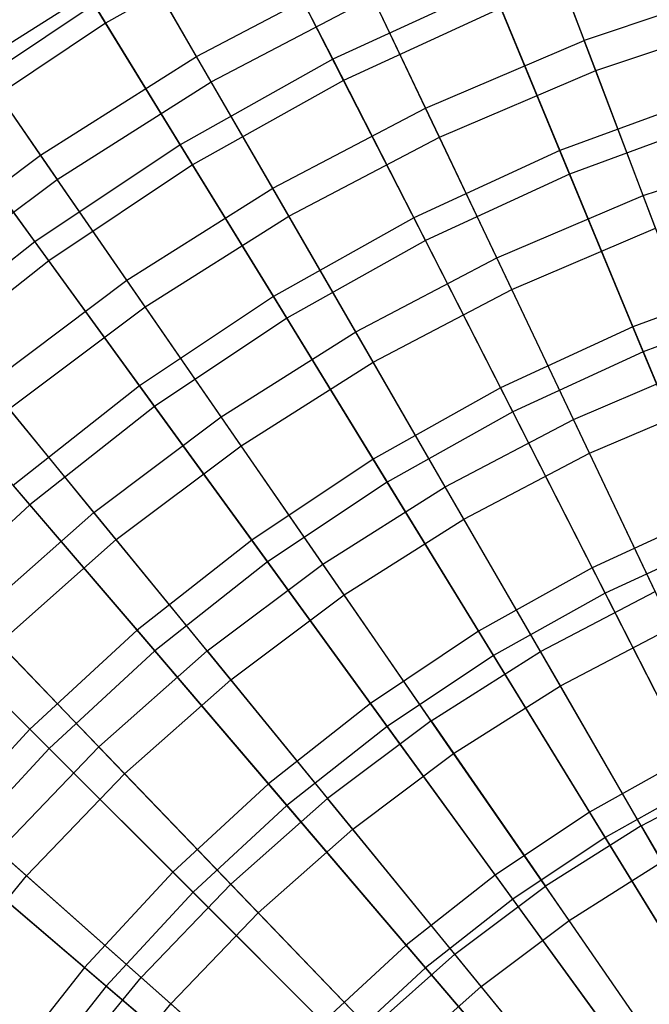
# Model space of a CAD drawing. Extents: x 0.02 to 4.75, y -2.35 to 2.37.
# Tile 118 of 131: x 1.38 to 1.86, y 0.79 to 1.54. Entities that reach past the tile are written whole.
import ezdxf

# ---------------------------------------------------------------- set-up
doc = ezdxf.new("R2010")
doc.units = 0
doc.header["$MEASUREMENT"] = 0
doc.layers.get('0').update_dxf_attribs({"color": 13, "linetype": 'CONTINUOUS'})

# ---------------------------------------------------------------- blocks, each defined once
blk = doc.blocks.new('CTLS_SNOW_BALL_ZWIS_PM_STL')
at = {"color": 0}
for p, q in [((1.44972, 1.53711, 1.31473), (1.3897, 1.63506, 1.45954)), ((1.44972, 1.53711, 1.31473), (1.3897, 1.63506, 1.45954)), ((1.77069, 1.63156, 4.26236), (1.81151, 1.52394, 4.40137)), ((1.77069, 1.63156, 4.26236), (1.81151, 1.52394, 4.40137)), ((1.565, 1.62051, 4.37424), (1.62147, 1.50968, 4.51097)), ((1.565, 1.62051, 4.37424), (1.62147, 1.50968, 4.51097)), ((1.82017, 1.50109, 1.27486), (1.77859, 1.61072, 1.41204)), ((1.82017, 1.50109, 1.27486), (1.77859, 1.61072, 1.41204)), ((1.57247, 1.60585, 1.31473), (1.44972, 1.53711, 1.31473)), ((1.57247, 1.60585, 1.31473), (1.44972, 1.53711, 1.31473)), ((1.51845, 1.51187, 4.26236), (1.46647, 1.6019, 4.11485)), ((1.51845, 1.51187, 4.26236), (1.46647, 1.6019, 4.11485)), ((1.62961, 1.49371, 1.17935), (1.57247, 1.60585, 1.31473)), ((1.62961, 1.49371, 1.17935), (1.57247, 1.60585, 1.31473)), ((1.35267, 1.50631, 1.55792), (1.47647, 1.58459, 1.55792)), ((1.35267, 1.50631, 1.55792), (1.47647, 1.58459, 1.55792)), ((1.52959, 1.49257, 1.41204), (1.47647, 1.58459, 1.55792)), ((1.52959, 1.49257, 1.41204), (1.47647, 1.58459, 1.55792)), ((1.51845, 1.51187, 4.26236), (1.64216, 1.5768, 4.26236)), ((1.51845, 1.51187, 4.26236), (1.64216, 1.5768, 4.26236)), ((1.6915, 1.47281, 4.40137), (1.64216, 1.5768, 4.26236)), ((1.6915, 1.47281, 4.40137), (1.64216, 1.5768, 4.26236)), ((1.74154, 1.56503, 4.51097), (1.62147, 1.50968, 4.51097)), ((1.74154, 1.56503, 4.51097), (1.62147, 1.50968, 4.51097)), ((1.74154, 1.56503, 4.51097), (1.79308, 1.44058, 4.63755)), ((1.74154, 1.56503, 4.51097), (1.79308, 1.44058, 4.63755)), ((1.93524, 1.56525, 4.40137), (1.81151, 1.52394, 4.40137)), ((1.93524, 1.56525, 4.40137), (1.81151, 1.52394, 4.40137)), ((1.44113, 1.55114, 4.37424), (1.32308, 1.47226, 4.37424)), ((1.44113, 1.55114, 4.37424), (1.32308, 1.47226, 4.37424)), ((1.44113, 1.55114, 4.37424), (1.50612, 1.44508, 4.51097)), ((1.44113, 1.55114, 4.37424), (1.50612, 1.44508, 4.51097)), ((1.52959, 1.49257, 1.41204), (1.65171, 1.55667, 1.41204)), ((1.52959, 1.49257, 1.41204), (1.65171, 1.55667, 1.41204)), ((1.70198, 1.45073, 1.27486), (1.65171, 1.55667, 1.41204)), ((1.70198, 1.45073, 1.27486), (1.65171, 1.55667, 1.41204)), ((1.74839, 1.54847, 1.17935), (1.62961, 1.49371, 1.17935)), ((1.74839, 1.54847, 1.17935), (1.62961, 1.49371, 1.17935)), ((1.80046, 1.42277, 1.05423), (1.74839, 1.54847, 1.17935)), ((1.80046, 1.42277, 1.05423), (1.74839, 1.54847, 1.17935)), ((1.44972, 1.53711, 1.31473), (1.33275, 1.45895, 1.31473)), ((1.44972, 1.53711, 1.31473), (1.33275, 1.45895, 1.31473)), ((1.51548, 1.4298, 1.17935), (1.44972, 1.53711, 1.31473)), ((1.51548, 1.4298, 1.17935), (1.44972, 1.53711, 1.31473)), ((1.82017, 1.50109, 1.27486), (1.94204, 1.54177, 1.27486)), ((1.82017, 1.50109, 1.27486), (1.94204, 1.54177, 1.27486)), ((1.40037, 1.4372, 4.26236), (1.34131, 1.52276, 4.11485)), ((1.40037, 1.4372, 4.26236), (1.34131, 1.52276, 4.11485)), ((1.6915, 1.47281, 4.40137), (1.81151, 1.52394, 4.40137)), ((1.6915, 1.47281, 4.40137), (1.81151, 1.52394, 4.40137)), ((1.85602, 1.40656, 4.53101), (1.81151, 1.52394, 4.40137)), ((1.85602, 1.40656, 4.53101), (1.81151, 1.52394, 4.40137)), ((1.35267, 1.50631, 1.55792), (1.41303, 1.41886, 1.41204)), ((1.35267, 1.50631, 1.55792), (1.41303, 1.41886, 1.41204)), ((1.40037, 1.4372, 4.26236), (1.51845, 1.51187, 4.26236)), ((1.40037, 1.4372, 4.26236), (1.51845, 1.51187, 4.26236)), ((1.62147, 1.50968, 4.51097), (1.50612, 1.44508, 4.51097)), ((1.62147, 1.50968, 4.51097), (1.50612, 1.44508, 4.51097)), ((1.576, 1.41219, 4.40137), (1.51845, 1.51187, 4.26236)), ((1.576, 1.41219, 4.40137), (1.51845, 1.51187, 4.26236)), ((1.62147, 1.50968, 4.51097), (1.68262, 1.38966, 4.63755)), ((1.62147, 1.50968, 4.51097), (1.68262, 1.38966, 4.63755)), ((1.70198, 1.45073, 1.27486), (1.82017, 1.50109, 1.27486)), ((1.70198, 1.45073, 1.27486), (1.82017, 1.50109, 1.27486)), ((1.8654, 1.38182, 1.14719), (1.82017, 1.50109, 1.27486)), ((1.8654, 1.38182, 1.14719), (1.82017, 1.50109, 1.27486)), ((1.41303, 1.41886, 1.41204), (1.52959, 1.49257, 1.41204)), ((1.41303, 1.41886, 1.41204), (1.52959, 1.49257, 1.41204)), ((1.62961, 1.49371, 1.17935), (1.51548, 1.4298, 1.17935)), ((1.62961, 1.49371, 1.17935), (1.51548, 1.4298, 1.17935)), ((1.58822, 1.39102, 1.27486), (1.52959, 1.49257, 1.41204)), ((1.58822, 1.39102, 1.27486), (1.52959, 1.49257, 1.41204)), ((1.69138, 1.37248, 1.05423), (1.62961, 1.49371, 1.17935)), ((1.69138, 1.37248, 1.05423), (1.62961, 1.49371, 1.17935)), ((1.9072, 1.48268, 4.63755), (1.79308, 1.44058, 4.63755)), ((1.9072, 1.48268, 4.63755), (1.79308, 1.44058, 4.63755)), ((1.32308, 1.47226, 4.37424), (1.39619, 1.37163, 4.51097)), ((1.32308, 1.47226, 4.37424), (1.39619, 1.37163, 4.51097)), ((1.576, 1.41219, 4.40137), (1.6915, 1.47281, 4.40137)), ((1.576, 1.41219, 4.40137), (1.6915, 1.47281, 4.40137)), ((1.74532, 1.35939, 4.53101), (1.6915, 1.47281, 4.40137)), ((1.74532, 1.35939, 4.53101), (1.6915, 1.47281, 4.40137)), ((1.91315, 1.46435, 1.05423), (1.80046, 1.42277, 1.05423)), ((1.91315, 1.46435, 1.05423), (1.80046, 1.42277, 1.05423)), ((1.40673, 1.35713, 1.17935), (1.33275, 1.45895, 1.31473)), ((1.40673, 1.35713, 1.17935), (1.33275, 1.45895, 1.31473)), ((1.50612, 1.44508, 4.51097), (1.39619, 1.37163, 4.51097)), ((1.50612, 1.44508, 4.51097), (1.39619, 1.37163, 4.51097)), ((1.50612, 1.44508, 4.51097), (1.5765, 1.33023, 4.63755)), ((1.50612, 1.44508, 4.51097), (1.5765, 1.33023, 4.63755)), ((1.58822, 1.39102, 1.27486), (1.70198, 1.45073, 1.27486)), ((1.58822, 1.39102, 1.27486), (1.70198, 1.45073, 1.27486)), ((1.75666, 1.33549, 1.14719), (1.70198, 1.45073, 1.27486)), ((1.75666, 1.33549, 1.14719), (1.70198, 1.45073, 1.27486)), ((1.79308, 1.44058, 4.63755), (1.68262, 1.38966, 4.63755)), ((1.79308, 1.44058, 4.63755), (1.68262, 1.38966, 4.63755)), ((1.79308, 1.44058, 4.63755), (1.84826, 1.30737, 4.75321)), ((1.79308, 1.44058, 4.63755), (1.84826, 1.30737, 4.75321)), ((1.85602, 1.40656, 4.53101), (1.97016, 1.44466, 4.53101)), ((1.85602, 1.40656, 4.53101), (1.97016, 1.44466, 4.53101)), ((1.28868, 1.35327, 4.26236), (1.40037, 1.4372, 4.26236)), ((1.28868, 1.35327, 4.26236), (1.40037, 1.4372, 4.26236)), ((1.46575, 1.34247, 4.40137), (1.40037, 1.4372, 4.26236)), ((1.46575, 1.34247, 4.40137), (1.40037, 1.4372, 4.26236)), ((1.51548, 1.4298, 1.17935), (1.40673, 1.35713, 1.17935)), ((1.51548, 1.4298, 1.17935), (1.40673, 1.35713, 1.17935)), ((1.58657, 1.31379, 1.05423), (1.51548, 1.4298, 1.17935)), ((1.58657, 1.31379, 1.05423), (1.51548, 1.4298, 1.17935)), ((1.80046, 1.42277, 1.05423), (1.69138, 1.37248, 1.05423)), ((1.80046, 1.42277, 1.05423), (1.69138, 1.37248, 1.05423)), ((1.85611, 1.28842, 0.94012), (1.80046, 1.42277, 1.05423)), ((1.85611, 1.28842, 0.94012), (1.80046, 1.42277, 1.05423)), ((1.30277, 1.33601, 1.41204), (1.41303, 1.41886, 1.41204)), ((1.30277, 1.33601, 1.41204), (1.41303, 1.41886, 1.41204)), ((1.47964, 1.32236, 1.27486), (1.41303, 1.41886, 1.41204)), ((1.47964, 1.32236, 1.27486), (1.41303, 1.41886, 1.41204)), ((1.46575, 1.34247, 4.40137), (1.576, 1.41219, 4.40137)), ((1.46575, 1.34247, 4.40137), (1.576, 1.41219, 4.40137)), ((1.63877, 1.30347, 4.53101), (1.576, 1.41219, 4.40137)), ((1.63877, 1.30347, 4.53101), (1.576, 1.41219, 4.40137)), ((1.74532, 1.35939, 4.53101), (1.85602, 1.40656, 4.53101)), ((1.74532, 1.35939, 4.53101), (1.85602, 1.40656, 4.53101)), ((1.90398, 1.28011, 4.65052), (1.85602, 1.40656, 4.53101)), ((1.90398, 1.28011, 4.65052), (1.85602, 1.40656, 4.53101)), ((1.47964, 1.32236, 1.27486), (1.58822, 1.39102, 1.27486)), ((1.47964, 1.32236, 1.27486), (1.58822, 1.39102, 1.27486)), ((1.68262, 1.38966, 4.63755), (1.5765, 1.33023, 4.63755)), ((1.68262, 1.38966, 4.63755), (1.5765, 1.33023, 4.63755)), ((1.652, 1.28056, 1.14719), (1.58822, 1.39102, 1.27486)), ((1.652, 1.28056, 1.14719), (1.58822, 1.39102, 1.27486)), ((1.68262, 1.38966, 4.63755), (1.74808, 1.26119, 4.75321)), ((1.68262, 1.38966, 4.63755), (1.74808, 1.26119, 4.75321)), ((1.75666, 1.33549, 1.14719), (1.8654, 1.38182, 1.14719)), ((1.75666, 1.33549, 1.14719), (1.8654, 1.38182, 1.14719)), ((1.39619, 1.37163, 4.51097), (1.29237, 1.28978, 4.51097)), ((1.39619, 1.37163, 4.51097), (1.29237, 1.28978, 4.51097)), ((1.39619, 1.37163, 4.51097), (1.47537, 1.26265, 4.63755)), ((1.39619, 1.37163, 4.51097), (1.47537, 1.26265, 4.63755)), ((1.69138, 1.37248, 1.05423), (1.58657, 1.31379, 1.05423)), ((1.69138, 1.37248, 1.05423), (1.58657, 1.31379, 1.05423)), ((1.7574, 1.24291, 0.94012), (1.69138, 1.37248, 1.05423)), ((1.7574, 1.24291, 0.94012), (1.69138, 1.37248, 1.05423)), ((1.40673, 1.35713, 1.17935), (1.30401, 1.27615, 1.17935)), ((1.40673, 1.35713, 1.17935), (1.30401, 1.27615, 1.17935)), ((1.4867, 1.24706, 1.05423), (1.40673, 1.35713, 1.17935)), ((1.4867, 1.24706, 1.05423), (1.40673, 1.35713, 1.17935)), ((1.63877, 1.30347, 4.53101), (1.74532, 1.35939, 4.53101)), ((1.63877, 1.30347, 4.53101), (1.74532, 1.35939, 4.53101)), ((1.80329, 1.23722, 4.65052), (1.74532, 1.35939, 4.53101)), ((1.80329, 1.23722, 4.65052), (1.74532, 1.35939, 4.53101)), ((1.36147, 1.26411, 4.40137), (1.46575, 1.34247, 4.40137)), ((1.36147, 1.26411, 4.40137), (1.46575, 1.34247, 4.40137)), ((1.53707, 1.23915, 4.53101), (1.46575, 1.34247, 4.40137)), ((1.53707, 1.23915, 4.53101), (1.46575, 1.34247, 4.40137)), ((1.95175, 1.34555, 4.75321), (1.84826, 1.30737, 4.75321)), ((1.95175, 1.34555, 4.75321), (1.84826, 1.30737, 4.75321)), ((1.652, 1.28056, 1.14719), (1.75666, 1.33549, 1.14719)), ((1.652, 1.28056, 1.14719), (1.75666, 1.33549, 1.14719)), ((1.81543, 1.21164, 1.02981), (1.75666, 1.33549, 1.14719)), ((1.81543, 1.21164, 1.02981), (1.75666, 1.33549, 1.14719)), ((1.5765, 1.33023, 4.63755), (1.47537, 1.26265, 4.63755)), ((1.5765, 1.33023, 4.63755), (1.47537, 1.26265, 4.63755)), ((1.5765, 1.33023, 4.63755), (1.65184, 1.20729, 4.75321)), ((1.5765, 1.33023, 4.63755), (1.65184, 1.20729, 4.75321)), ((1.95809, 1.32604, 0.94012), (1.85611, 1.28842, 0.94012)), ((1.95809, 1.32604, 0.94012), (1.85611, 1.28842, 0.94012)), ((1.37693, 1.24518, 1.27486), (1.47964, 1.32236, 1.27486)), ((1.37693, 1.24518, 1.27486), (1.47964, 1.32236, 1.27486)), ((1.5521, 1.21738, 1.14719), (1.47964, 1.32236, 1.27486)), ((1.5521, 1.21738, 1.14719), (1.47964, 1.32236, 1.27486)), ((1.58657, 1.31379, 1.05423), (1.4867, 1.24706, 1.05423)), ((1.58657, 1.31379, 1.05423), (1.4867, 1.24706, 1.05423)), ((1.66256, 1.1898, 0.94012), (1.58657, 1.31379, 1.05423)), ((1.66256, 1.1898, 0.94012), (1.58657, 1.31379, 1.05423)), ((1.84826, 1.30737, 4.75321), (1.74808, 1.26119, 4.75321)), ((1.84826, 1.30737, 4.75321), (1.74808, 1.26119, 4.75321)), ((1.84826, 1.30737, 4.75321), (1.90673, 1.16621, 4.85725)), ((1.84826, 1.30737, 4.75321), (1.90673, 1.16621, 4.85725)), ((1.53707, 1.23915, 4.53101), (1.63877, 1.30347, 4.53101)), ((1.53707, 1.23915, 4.53101), (1.63877, 1.30347, 4.53101)), ((1.70639, 1.18636, 4.65052), (1.63877, 1.30347, 4.53101)), ((1.70639, 1.18636, 4.65052), (1.63877, 1.30347, 4.53101)), ((1.85611, 1.28842, 0.94012), (1.7574, 1.24291, 0.94012)), ((1.85611, 1.28842, 0.94012), (1.7574, 1.24291, 0.94012)), ((1.915, 1.14623, 0.83774), (1.85611, 1.28842, 0.94012)), ((1.915, 1.14623, 0.83774), (1.85611, 1.28842, 0.94012)), ((1.39237, 1.17269, 1.05423), (1.30401, 1.27615, 1.17935)), ((1.39237, 1.17269, 1.05423), (1.30401, 1.27615, 1.17935)), ((1.5521, 1.21738, 1.14719), (1.652, 1.28056, 1.14719)), ((1.5521, 1.21738, 1.14719), (1.652, 1.28056, 1.14719)), ((1.72054, 1.16184, 1.02981), (1.652, 1.28056, 1.14719)), ((1.72054, 1.16184, 1.02981), (1.652, 1.28056, 1.14719)), ((1.80329, 1.23722, 4.65052), (1.90398, 1.28011, 4.65052)), ((1.80329, 1.23722, 4.65052), (1.90398, 1.28011, 4.65052)), ((1.44087, 1.16687, 4.53101), (1.36147, 1.26411, 4.40137)), ((1.44087, 1.16687, 4.53101), (1.36147, 1.26411, 4.40137)), ((1.47537, 1.26265, 4.63755), (1.37985, 1.18735, 4.63755)), ((1.47537, 1.26265, 4.63755), (1.37985, 1.18735, 4.63755)), ((1.47537, 1.26265, 4.63755), (1.56012, 1.146, 4.75321)), ((1.47537, 1.26265, 4.63755), (1.56012, 1.146, 4.75321)), ((1.74808, 1.26119, 4.75321), (1.65184, 1.20729, 4.75321)), ((1.74808, 1.26119, 4.75321), (1.65184, 1.20729, 4.75321)), ((1.74808, 1.26119, 4.75321), (1.81745, 1.12505, 4.85725)), ((1.74808, 1.26119, 4.75321), (1.81745, 1.12505, 4.85725)), ((1.81543, 1.21164, 1.02981), (1.91401, 1.25365, 1.02981)), ((1.81543, 1.21164, 1.02981), (1.91401, 1.25365, 1.02981)), ((1.4576, 1.14638, 1.14719), (1.37693, 1.24518, 1.27486)), ((1.4576, 1.14638, 1.14719), (1.37693, 1.24518, 1.27486)), ((1.4867, 1.24706, 1.05423), (1.39237, 1.17269, 1.05423)), ((1.4867, 1.24706, 1.05423), (1.39237, 1.17269, 1.05423)), ((1.57218, 1.12941, 0.94012), (1.4867, 1.24706, 1.05423)), ((1.57218, 1.12941, 0.94012), (1.4867, 1.24706, 1.05423)), ((1.44087, 1.16687, 4.53101), (1.53707, 1.23915, 4.53101)), ((1.44087, 1.16687, 4.53101), (1.53707, 1.23915, 4.53101)), ((1.61389, 1.12786, 4.65052), (1.53707, 1.23915, 4.53101)), ((1.61389, 1.12786, 4.65052), (1.53707, 1.23915, 4.53101)), ((1.7574, 1.24291, 0.94012), (1.66256, 1.1898, 0.94012)), ((1.7574, 1.24291, 0.94012), (1.66256, 1.1898, 0.94012)), ((1.70639, 1.18636, 4.65052), (1.80329, 1.23722, 4.65052)), ((1.70639, 1.18636, 4.65052), (1.80329, 1.23722, 4.65052)), ((1.82726, 1.10579, 0.83774), (1.7574, 1.24291, 0.94012)), ((1.82726, 1.10579, 0.83774), (1.7574, 1.24291, 0.94012)), ((1.86507, 1.10703, 4.75917), (1.80329, 1.23722, 4.65052)), ((1.86507, 1.10703, 4.75917), (1.80329, 1.23722, 4.65052)), ((1.4576, 1.14638, 1.14719), (1.5521, 1.21738, 1.14719)), ((1.4576, 1.14638, 1.14719), (1.5521, 1.21738, 1.14719)), ((1.62997, 1.10457, 1.02981), (1.5521, 1.21738, 1.14719)), ((1.62997, 1.10457, 1.02981), (1.5521, 1.21738, 1.14719)), ((1.65184, 1.20729, 4.75321), (1.56012, 1.146, 4.75321)), ((1.65184, 1.20729, 4.75321), (1.56012, 1.146, 4.75321)), ((1.65184, 1.20729, 4.75321), (1.73167, 1.07701, 4.85725)), ((1.65184, 1.20729, 4.75321), (1.73167, 1.07701, 4.85725)), ((1.72054, 1.16184, 1.02981), (1.81543, 1.21164, 1.02981)), ((1.72054, 1.16184, 1.02981), (1.81543, 1.21164, 1.02981)), ((1.87792, 1.07994, 0.92342), (1.81543, 1.21164, 1.02981)), ((1.87792, 1.07994, 0.92342), (1.81543, 1.21164, 1.02981)), ((1.37985, 1.18735, 4.63755), (1.47349, 1.07771, 4.75321)), ((1.37985, 1.18735, 4.63755), (1.47349, 1.07771, 4.75321)), ((1.66256, 1.1898, 0.94012), (1.57218, 1.12941, 0.94012)), ((1.66256, 1.1898, 0.94012), (1.57218, 1.12941, 0.94012)), ((1.61389, 1.12786, 4.65052), (1.70639, 1.18636, 4.65052)), ((1.61389, 1.12786, 4.65052), (1.70639, 1.18636, 4.65052)), ((1.74297, 1.05858, 0.83774), (1.66256, 1.1898, 0.94012)), ((1.74297, 1.05858, 0.83774), (1.66256, 1.1898, 0.94012)), ((1.77844, 1.06156, 4.75917), (1.70639, 1.18636, 4.65052)), ((1.77844, 1.06156, 4.75917), (1.70639, 1.18636, 4.65052)), ((1.39237, 1.17269, 1.05423), (1.30416, 1.09116, 1.05423)), ((1.39237, 1.17269, 1.05423), (1.30416, 1.09116, 1.05423)), ((1.48681, 1.06211, 0.94012), (1.39237, 1.17269, 1.05423)), ((1.48681, 1.06211, 0.94012), (1.39237, 1.17269, 1.05423)), ((1.3508, 1.08707, 4.53101), (1.44087, 1.16687, 4.53101)), ((1.3508, 1.08707, 4.53101), (1.44087, 1.16687, 4.53101)), ((1.5264, 1.06212, 4.65052), (1.44087, 1.16687, 4.53101)), ((1.5264, 1.06212, 4.65052), (1.44087, 1.16687, 4.53101)), ((1.90673, 1.16621, 4.85725), (1.81745, 1.12505, 4.85725)), ((1.90673, 1.16621, 4.85725), (1.81745, 1.12505, 4.85725)), ((1.62997, 1.10457, 1.02981), (1.72054, 1.16184, 1.02981)), ((1.62997, 1.10457, 1.02981), (1.72054, 1.16184, 1.02981)), ((1.79343, 1.03559, 0.92342), (1.72054, 1.16184, 1.02981)), ((1.79343, 1.03559, 0.92342), (1.72054, 1.16184, 1.02981)), ((1.36913, 1.06799, 1.14719), (1.4576, 1.14638, 1.14719)), ((1.36913, 1.06799, 1.14719), (1.4576, 1.14638, 1.14719)), ((1.5443, 1.04019, 1.02981), (1.4576, 1.14638, 1.14719)), ((1.5443, 1.04019, 1.02981), (1.4576, 1.14638, 1.14719)), ((1.56012, 1.146, 4.75321), (1.47349, 1.07771, 4.75321)), ((1.56012, 1.146, 4.75321), (1.47349, 1.07771, 4.75321)), ((1.56012, 1.146, 4.75321), (1.64993, 1.02239, 4.85725)), ((1.56012, 1.146, 4.75321), (1.64993, 1.02239, 4.85725)), ((1.915, 1.14623, 0.83774), (1.82726, 1.10579, 0.83774)), ((1.915, 1.14623, 0.83774), (1.82726, 1.10579, 0.83774)), ((1.57218, 1.12941, 0.94012), (1.48681, 1.06211, 0.94012)), ((1.57218, 1.12941, 0.94012), (1.48681, 1.06211, 0.94012)), ((1.5264, 1.06212, 4.65052), (1.61389, 1.12786, 4.65052)), ((1.5264, 1.06212, 4.65052), (1.61389, 1.12786, 4.65052)), ((1.66264, 1.0049, 0.83774), (1.57218, 1.12941, 0.94012)), ((1.66264, 1.0049, 0.83774), (1.57218, 1.12941, 0.94012)), ((1.69575, 1.00927, 4.75917), (1.61389, 1.12786, 4.65052)), ((1.69575, 1.00927, 4.75917), (1.61389, 1.12786, 4.65052)), ((1.81745, 1.12505, 4.85725), (1.73167, 1.07701, 4.85725)), ((1.81745, 1.12505, 4.85725), (1.73167, 1.07701, 4.85725)), ((1.81745, 1.12505, 4.85725), (1.89029, 0.98208, 4.94902)), ((1.81745, 1.12505, 4.85725), (1.89029, 0.98208, 4.94902)), ((1.29054, 1.10479, 4.63755), (1.39249, 1.00283, 4.75321)), ((1.29054, 1.10479, 4.63755), (1.39249, 1.00283, 4.75321)), ((1.5443, 1.04019, 1.02981), (1.62997, 1.10457, 1.02981)), ((1.5443, 1.04019, 1.02981), (1.62997, 1.10457, 1.02981)), ((1.71278, 0.98459, 0.92342), (1.62997, 1.10457, 1.02981)), ((1.71278, 0.98459, 0.92342), (1.62997, 1.10457, 1.02981)), ((1.82726, 1.10579, 0.83774), (1.74297, 1.05858, 0.83774)), ((1.82726, 1.10579, 0.83774), (1.74297, 1.05858, 0.83774)), ((1.77844, 1.06156, 4.75917), (1.86507, 1.10703, 4.75917)), ((1.77844, 1.06156, 4.75917), (1.86507, 1.10703, 4.75917)), ((1.90055, 0.96195, 0.7477), (1.82726, 1.10579, 0.83774)), ((1.90055, 0.96195, 0.7477), (1.82726, 1.10579, 0.83774)), ((1.40699, 0.98833, 0.94012), (1.30416, 1.09116, 1.05423)), ((1.40699, 0.98833, 0.94012), (1.30416, 1.09116, 1.05423)), ((1.3508, 1.08707, 4.53101), (1.44448, 0.98954, 4.65052)), ((1.3508, 1.08707, 4.53101), (1.44448, 0.98954, 4.65052)), ((1.47349, 1.07771, 4.75321), (1.39249, 1.00283, 4.75321)), ((1.47349, 1.07771, 4.75321), (1.39249, 1.00283, 4.75321)), ((1.47349, 1.07771, 4.75321), (1.57272, 0.96153, 4.85725)), ((1.47349, 1.07771, 4.75321), (1.57272, 0.96153, 4.85725)), ((1.73167, 1.07701, 4.85725), (1.64993, 1.02239, 4.85725)), ((1.73167, 1.07701, 4.85725), (1.64993, 1.02239, 4.85725)), ((1.73167, 1.07701, 4.85725), (1.81551, 0.9402, 4.94902)), ((1.73167, 1.07701, 4.85725), (1.81551, 0.9402, 4.94902)), ((1.79343, 1.03559, 0.92342), (1.87792, 1.07994, 0.92342)), ((1.79343, 1.03559, 0.92342), (1.87792, 1.07994, 0.92342)), ((1.46409, 0.96913, 1.02981), (1.36913, 1.06799, 1.14719)), ((1.46409, 0.96913, 1.02981), (1.36913, 1.06799, 1.14719)), ((1.48681, 1.06211, 0.94012), (1.40699, 0.98833, 0.94012)), ((1.48681, 1.06211, 0.94012), (1.40699, 0.98833, 0.94012)), ((1.5264, 1.06212, 4.65052), (1.44448, 0.98954, 4.65052)), ((1.5264, 1.06212, 4.65052), (1.44448, 0.98954, 4.65052)), ((1.58676, 0.94509, 0.83774), (1.48681, 1.06211, 0.94012)), ((1.58676, 0.94509, 0.83774), (1.48681, 1.06211, 0.94012)), ((1.5264, 1.06212, 4.65052), (1.61753, 0.9505, 4.75917)), ((1.5264, 1.06212, 4.65052), (1.61753, 0.9505, 4.75917)), ((1.74297, 1.05858, 0.83774), (1.66264, 1.0049, 0.83774)), ((1.74297, 1.05858, 0.83774), (1.66264, 1.0049, 0.83774)), ((1.69575, 1.00927, 4.75917), (1.77844, 1.06156, 4.75917)), ((1.69575, 1.00927, 4.75917), (1.77844, 1.06156, 4.75917)), ((1.82732, 0.92093, 0.7477), (1.74297, 1.05858, 0.83774)), ((1.82732, 0.92093, 0.7477), (1.74297, 1.05858, 0.83774)), ((1.85449, 0.92984, 4.85631), (1.77844, 1.06156, 4.75917)), ((1.85449, 0.92984, 4.85631), (1.77844, 1.06156, 4.75917)), ((1.46409, 0.96913, 1.02981), (1.5443, 1.04019, 1.02981)), ((1.46409, 0.96913, 1.02981), (1.5443, 1.04019, 1.02981)), ((1.6365, 0.92727, 0.92342), (1.5443, 1.04019, 1.02981)), ((1.6365, 0.92727, 0.92342), (1.5443, 1.04019, 1.02981)), ((1.71278, 0.98459, 0.92342), (1.79343, 1.03559, 0.92342)), ((1.71278, 0.98459, 0.92342), (1.79343, 1.03559, 0.92342)), ((1.87023, 0.90257, 0.82868), (1.79343, 1.03559, 0.92342)), ((1.87023, 0.90257, 0.82868), (1.79343, 1.03559, 0.92342)), ((1.64993, 1.02239, 4.85725), (1.57272, 0.96153, 4.85725)), ((1.64993, 1.02239, 4.85725), (1.57272, 0.96153, 4.85725)), ((1.64993, 1.02239, 4.85725), (1.74424, 0.89258, 4.94902)), ((1.64993, 1.02239, 4.85725), (1.74424, 0.89258, 4.94902)), ((1.69575, 1.00927, 4.75917), (1.61753, 0.9505, 4.75917)), ((1.69575, 1.00927, 4.75917), (1.61753, 0.9505, 4.75917)), ((1.69575, 1.00927, 4.75917), (1.78215, 0.8841, 4.85631)), ((1.69575, 1.00927, 4.75917), (1.78215, 0.8841, 4.85631)), ((1.39249, 1.00283, 4.75321), (1.31761, 0.92183, 4.75321)), ((1.39249, 1.00283, 4.75321), (1.31761, 0.92183, 4.75321)), ((1.39249, 1.00283, 4.75321), (1.50053, 0.89479, 4.85725)), ((1.39249, 1.00283, 4.75321), (1.50053, 0.89479, 4.85725)), ((1.66264, 1.0049, 0.83774), (1.58676, 0.94509, 0.83774)), ((1.66264, 1.0049, 0.83774), (1.58676, 0.94509, 0.83774)), ((1.75752, 0.8743, 0.7477), (1.66264, 1.0049, 0.83774)), ((1.75752, 0.8743, 0.7477), (1.66264, 1.0049, 0.83774)), ((1.40699, 0.98833, 0.94012), (1.33321, 0.90851, 0.94012)), ((1.40699, 0.98833, 0.94012), (1.33321, 0.90851, 0.94012)), ((1.36867, 0.91061, 4.65052), (1.44448, 0.98954, 4.65052)), ((1.36867, 0.91061, 4.65052), (1.44448, 0.98954, 4.65052)), ((1.51582, 0.87951, 0.83774), (1.40699, 0.98833, 0.94012)), ((1.51582, 0.87951, 0.83774), (1.40699, 0.98833, 0.94012)), ((1.5443, 0.88562, 4.75917), (1.44448, 0.98954, 4.65052)), ((1.5443, 0.88562, 4.75917), (1.44448, 0.98954, 4.65052)), ((1.6365, 0.92727, 0.92342), (1.71278, 0.98459, 0.92342)), ((1.6365, 0.92727, 0.92342), (1.71278, 0.98459, 0.92342)), ((1.80004, 0.85818, 0.82868), (1.71278, 0.98459, 0.92342)), ((1.80004, 0.85818, 0.82868), (1.71278, 0.98459, 0.92342)), ((1.28725, 0.98275, 1.14719), (1.38985, 0.89184, 1.02981)), ((1.28725, 0.98275, 1.14719), (1.38985, 0.89184, 1.02981)), ((1.89029, 0.98208, 4.94902), (1.81551, 0.9402, 4.94902)), ((1.89029, 0.98208, 4.94902), (1.81551, 0.9402, 4.94902)), ((1.38985, 0.89184, 1.02981), (1.46409, 0.96913, 1.02981)), ((1.38985, 0.89184, 1.02981), (1.46409, 0.96913, 1.02981)), ((1.56507, 0.86399, 0.92342), (1.46409, 0.96913, 1.02981)), ((1.56507, 0.86399, 0.92342), (1.46409, 0.96913, 1.02981)), ((1.85449, 0.92984, 4.85631), (1.93027, 0.96962, 4.85631)), ((1.85449, 0.92984, 4.85631), (1.93027, 0.96962, 4.85631)), ((1.57272, 0.96153, 4.85725), (1.50053, 0.89479, 4.85725)), ((1.57272, 0.96153, 4.85725), (1.50053, 0.89479, 4.85725)), ((1.57272, 0.96153, 4.85725), (1.67693, 0.83952, 4.94902)), ((1.57272, 0.96153, 4.85725), (1.67693, 0.83952, 4.94902)), ((1.90055, 0.96195, 0.7477), (1.82732, 0.92093, 0.7477)), ((1.90055, 0.96195, 0.7477), (1.82732, 0.92093, 0.7477)), ((1.5443, 0.88562, 4.75917), (1.61753, 0.9505, 4.75917)), ((1.5443, 0.88562, 4.75917), (1.61753, 0.9505, 4.75917)), ((1.71373, 0.83268, 4.85631), (1.61753, 0.9505, 4.75917)), ((1.71373, 0.83268, 4.85631), (1.61753, 0.9505, 4.75917)), ((1.58676, 0.94509, 0.83774), (1.51582, 0.87951, 0.83774)), ((1.58676, 0.94509, 0.83774), (1.51582, 0.87951, 0.83774)), ((1.69161, 0.82233, 0.7477), (1.58676, 0.94509, 0.83774)), ((1.69161, 0.82233, 0.7477), (1.58676, 0.94509, 0.83774)), ((1.81551, 0.9402, 4.94902), (1.74424, 0.89258, 4.94902)), ((1.81551, 0.9402, 4.94902), (1.74424, 0.89258, 4.94902)), ((1.81551, 0.9402, 4.94902), (1.90284, 0.79769, 5.02796)), ((1.81551, 0.9402, 4.94902), (1.90284, 0.79769, 5.02796)), ((1.56507, 0.86399, 0.92342), (1.6365, 0.92727, 0.92342)), ((1.56507, 0.86399, 0.92342), (1.6365, 0.92727, 0.92342)), ((1.73364, 0.80829, 0.82868), (1.6365, 0.92727, 0.92342)), ((1.73364, 0.80829, 0.82868), (1.6365, 0.92727, 0.92342)), ((1.85449, 0.92984, 4.85631), (1.78215, 0.8841, 4.85631)), ((1.85449, 0.92984, 4.85631), (1.78215, 0.8841, 4.85631)), ((1.85449, 0.92984, 4.85631), (1.93408, 0.79199, 4.94134)), ((1.85449, 0.92984, 4.85631), (1.93408, 0.79199, 4.94134)), ((1.31761, 0.92183, 4.75321), (1.43379, 0.8226, 4.85725)), ((1.31761, 0.92183, 4.75321), (1.43379, 0.8226, 4.85725)), ((1.82732, 0.92093, 0.7477), (1.75752, 0.8743, 0.7477)), ((1.82732, 0.92093, 0.7477), (1.75752, 0.8743, 0.7477)), ((1.91509, 0.77771, 0.67056), (1.82732, 0.92093, 0.7477)), ((1.91509, 0.77771, 0.67056), (1.82732, 0.92093, 0.7477)), ((1.47653, 0.81506, 4.75917), (1.36867, 0.91061, 4.65052)), ((1.47653, 0.81506, 4.75917), (1.36867, 0.91061, 4.65052)), ((1.45023, 0.80856, 0.83774), (1.33321, 0.90851, 0.94012)), ((1.45023, 0.80856, 0.83774), (1.33321, 0.90851, 0.94012)), ((1.80004, 0.85818, 0.82868), (1.87023, 0.90257, 0.82868)), ((1.80004, 0.85818, 0.82868), (1.87023, 0.90257, 0.82868)), ((1.50053, 0.89479, 4.85725), (1.43379, 0.8226, 4.85725)), ((1.50053, 0.89479, 4.85725), (1.43379, 0.8226, 4.85725)), ((1.50053, 0.89479, 4.85725), (1.61399, 0.78133, 4.94902)), ((1.50053, 0.89479, 4.85725), (1.61399, 0.78133, 4.94902)), ((1.32208, 0.80884, 1.02981), (1.38985, 0.89184, 1.02981)), ((1.32208, 0.80884, 1.02981), (1.38985, 0.89184, 1.02981)), ((1.49897, 0.79517, 0.92342), (1.38985, 0.89184, 1.02981)), ((1.49897, 0.79517, 0.92342), (1.38985, 0.89184, 1.02981)), ((1.74424, 0.89258, 4.94902), (1.67693, 0.83952, 4.94902)), ((1.74424, 0.89258, 4.94902), (1.67693, 0.83952, 4.94902)), ((1.74424, 0.89258, 4.94902), (1.84248, 0.75736, 5.02796)), ((1.74424, 0.89258, 4.94902), (1.84248, 0.75736, 5.02796)), ((1.51582, 0.87951, 0.83774), (1.45023, 0.80856, 0.83774)), ((1.51582, 0.87951, 0.83774), (1.45023, 0.80856, 0.83774)), ((1.47653, 0.81506, 4.75917), (1.5443, 0.88562, 4.75917)), ((1.47653, 0.81506, 4.75917), (1.5443, 0.88562, 4.75917)), ((1.62997, 0.76535, 0.7477), (1.51582, 0.87951, 0.83774)), ((1.62997, 0.76535, 0.7477), (1.51582, 0.87951, 0.83774)), ((1.64966, 0.77592, 4.85631), (1.5443, 0.88562, 4.75917)), ((1.64966, 0.77592, 4.85631), (1.5443, 0.88562, 4.75917)), ((1.71373, 0.83268, 4.85631), (1.78215, 0.8841, 4.85631)), ((1.71373, 0.83268, 4.85631), (1.78215, 0.8841, 4.85631)), ((1.87257, 0.75309, 4.94134), (1.78215, 0.8841, 4.85631)), ((1.87257, 0.75309, 4.94134), (1.78215, 0.8841, 4.85631)), ((1.75752, 0.8743, 0.7477), (1.69161, 0.82233, 0.7477)), ((1.75752, 0.8743, 0.7477), (1.69161, 0.82233, 0.7477)), ((1.85626, 0.7384, 0.67056), (1.75752, 0.8743, 0.7477)), ((1.85626, 0.7384, 0.67056), (1.75752, 0.8743, 0.7477)), ((1.49897, 0.79517, 0.92342), (1.56507, 0.86399, 0.92342)), ((1.49897, 0.79517, 0.92342), (1.56507, 0.86399, 0.92342)), ((1.67147, 0.75322, 0.82868), (1.56507, 0.86399, 0.92342)), ((1.67147, 0.75322, 0.82868), (1.56507, 0.86399, 0.92342)), ((1.73364, 0.80829, 0.82868), (1.80004, 0.85818, 0.82868)), ((1.73364, 0.80829, 0.82868), (1.80004, 0.85818, 0.82868)), ((1.8912, 0.7261, 0.74615), (1.80004, 0.85818, 0.82868)), ((1.8912, 0.7261, 0.74615), (1.80004, 0.85818, 0.82868)), ((1.67693, 0.83952, 4.94902), (1.61399, 0.78133, 4.94902)), ((1.67693, 0.83952, 4.94902), (1.61399, 0.78133, 4.94902)), ((1.67693, 0.83952, 4.94902), (1.78548, 0.71242, 5.02796)), ((1.67693, 0.83952, 4.94902), (1.78548, 0.71242, 5.02796)), ((1.64966, 0.77592, 4.85631), (1.71373, 0.83268, 4.85631)), ((1.64966, 0.77592, 4.85631), (1.71373, 0.83268, 4.85631)), ((1.8144, 0.70938, 4.94134), (1.71373, 0.83268, 4.85631)), ((1.8144, 0.70938, 4.94134), (1.71373, 0.83268, 4.85631)), ((1.43379, 0.8226, 4.85725), (1.37293, 0.74539, 4.85725)), ((1.43379, 0.8226, 4.85725), (1.37293, 0.74539, 4.85725)), ((1.43379, 0.8226, 4.85725), (1.55581, 0.71839, 4.94902)), ((1.43379, 0.8226, 4.85725), (1.55581, 0.71839, 4.94902)), ((1.69161, 0.82233, 0.7477), (1.62997, 0.76535, 0.7477)), ((1.69161, 0.82233, 0.7477), (1.62997, 0.76535, 0.7477)), ((1.8007, 0.6946, 0.67056), (1.69161, 0.82233, 0.7477)), ((1.8007, 0.6946, 0.67056), (1.69161, 0.82233, 0.7477)), ((1.41465, 0.73927, 4.75917), (1.47653, 0.81506, 4.75917)), ((1.41465, 0.73927, 4.75917), (1.47653, 0.81506, 4.75917)), ((1.59037, 0.7142, 4.85631), (1.47653, 0.81506, 4.75917)), ((1.59037, 0.7142, 4.85631), (1.47653, 0.81506, 4.75917)), ((1.45023, 0.80856, 0.83774), (1.39042, 0.73269, 0.83774)), ((1.45023, 0.80856, 0.83774), (1.39042, 0.73269, 0.83774)), ((1.57299, 0.70372, 0.7477), (1.45023, 0.80856, 0.83774)), ((1.57299, 0.70372, 0.7477), (1.45023, 0.80856, 0.83774)), ((1.67147, 0.75322, 0.82868), (1.73364, 0.80829, 0.82868)), ((1.67147, 0.75322, 0.82868), (1.73364, 0.80829, 0.82868)), ((1.83514, 0.68397, 0.74615), (1.73364, 0.80829, 0.82868)), ((1.83514, 0.68397, 0.74615), (1.73364, 0.80829, 0.82868)), ((1.43862, 0.72126, 0.92342), (1.49897, 0.79517, 0.92342)), ((1.43862, 0.72126, 0.92342), (1.49897, 0.79517, 0.92342)), ((1.61394, 0.69332, 0.82868), (1.49897, 0.79517, 0.92342)), ((1.61394, 0.69332, 0.82868), (1.49897, 0.79517, 0.92342))]:
    blk.add_line(p, q, dxfattribs=at)

msp = doc.modelspace()

# ---------------------------------------------------------------- block references
at = {"color": 0}
msp.add_blockref('CTLS_SNOW_BALL_ZWIS_PM_STL', (0, 0), dxfattribs=at)

doc.saveas('drawing.dxf')
